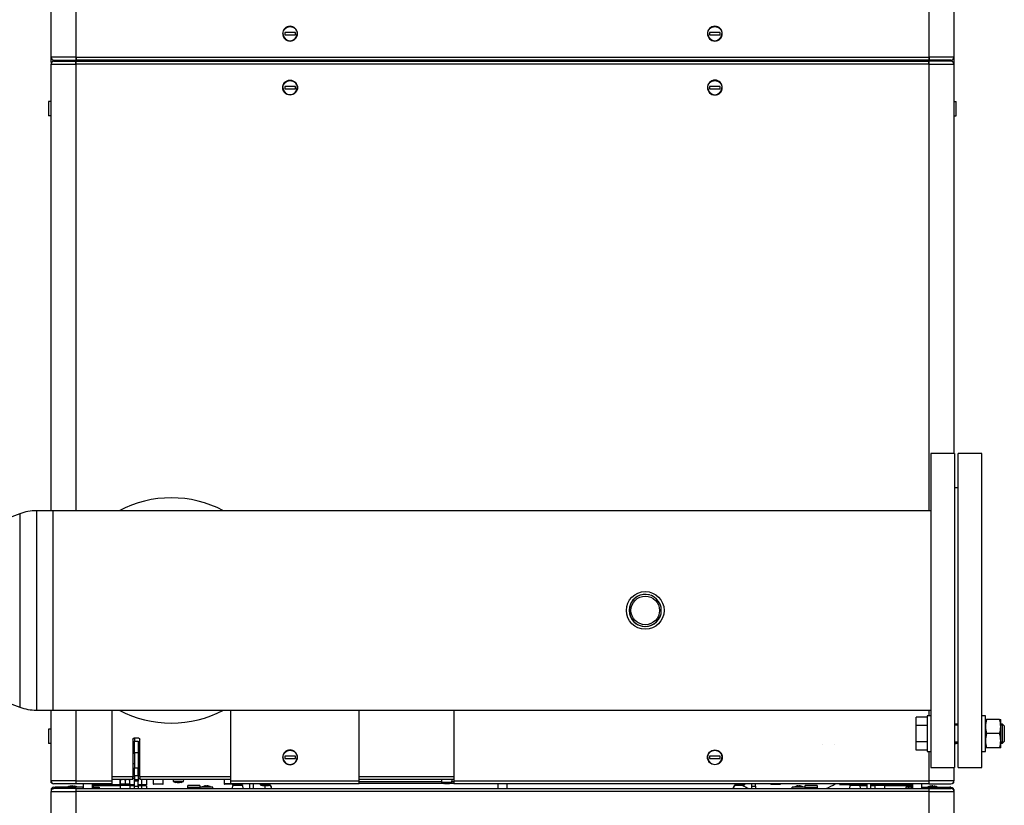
# Model space of a CAD drawing. Header units: millimetres. Extents: x 226 to 1023, y 71 to 732.
# Tile 30 of 110: x 395 to 478, y 122 to 188. Entities that reach past the tile are written whole.
import ezdxf

# ---------------------------------------------------------------- set-up
doc = ezdxf.new("R2010")
doc.units = ezdxf.units.MM
doc.layers.add('1', color=7, linetype='CONTINUOUS', true_color=0xffffff)

msp = doc.modelspace()

# ---------------------------------------------------------------- linework, layer by layer
at = {"layer": '1', "color": 7, "linetype": 'Continuous'}
for p, q in [((397.859, 185.078), (397.859, 231.772)), ((474.059, 226.945), (474.059, 185.078)), ((474.059, 188.228), (474.059, 181.329)), ((417.584, 187.153), (417.584, 186.953)), ((418.484, 187.153), (417.584, 187.153)), ((418.484, 186.953), (418.484, 187.153)), ((453.434, 187.153), (453.434, 186.953)), ((454.334, 187.153), (453.434, 187.153)), ((454.334, 186.953), (454.334, 187.153)), ((417.584, 186.953), (418.484, 186.953)), ((453.434, 186.953), (454.334, 186.953)), ((397.859, 184.908), (397.859, 185.078)), ((397.859, 184.649), (397.859, 184.908)), ((397.859, 184.908), (397.926, 184.908)), ((397.859, 184.648), (397.926, 184.648)), ((397.859, 184.648), (397.859, 184.478)), ((397.859, 146.811), (397.859, 184.478)), ((398, 184.854), (398, 184.703)), ((398.109, 184.828), (399.959, 184.828)), ((398.109, 184.728), (399.959, 184.728)), ((399.959, 184.828), (399.969, 184.828)), ((399.959, 184.728), (399.969, 184.728)), ((471.949, 184.828), (399.969, 184.828)), ((399.969, 184.728), (471.949, 184.728)), ((399.969, 184.478), (399.969, 184.728)), ((401.809, 184.728), (401.809, 184.828)), ((404.809, 184.729), (404.809, 184.828)), ((407.509, 184.828), (407.509, 184.729)), ((464.409, 184.729), (464.409, 184.828)), ((467.109, 184.731), (467.109, 184.829)), ((470.109, 184.83), (470.109, 184.729)), ((471.485, 184.73), (471.485, 184.83)), ((471.485, 184.729), (471.485, 184.828)), ((471.509, 184.729), (471.509, 184.83)), ((471.559, 184.828), (471.559, 184.728)), ((471.949, 185.078), (471.949, 184.828)), ((471.959, 184.828), (471.949, 184.828)), ((471.959, 184.728), (471.949, 184.728)), ((473.809, 184.828), (471.959, 184.828)), ((473.809, 184.728), (471.959, 184.728)), ((474.059, 184.908), (473.992, 184.908)), ((474.059, 184.648), (473.992, 184.648)), ((474.059, 184.908), (474.059, 185.078)), ((474.059, 184.648), (474.059, 184.478)), ((474.059, 184.478), (474.059, 151.646)), ((417.584, 182.603), (417.584, 182.403)), ((418.484, 182.603), (417.584, 182.603)), ((417.584, 182.403), (418.484, 182.403)), ((418.484, 182.403), (418.484, 182.603)), ((453.434, 182.603), (453.434, 182.403)), ((454.334, 182.603), (453.434, 182.603)), ((453.434, 182.403), (454.334, 182.403)), ((454.334, 182.403), (454.334, 182.603)), ((397.859, 181.328), (397.659, 181.328)), ((397.659, 181.328), (397.659, 180.128)), ((474.059, 181.328), (474.259, 181.328)), ((474.259, 180.128), (474.259, 181.328)), ((397.859, 180.128), (397.659, 180.128)), ((474.059, 180.129), (474.059, 151.647)), ((474.059, 180.128), (474.259, 180.128)), ((474.11, 151.646), (472.11, 151.646)), ((472.11, 151.646), (472.11, 125.146)), ((474.11, 151.646), (474.11, 125.146)), ((476.41, 151.646), (474.41, 151.646)), ((474.41, 138.396), (474.41, 151.646)), ((476.41, 138.396), (476.41, 151.646)), ((474.41, 148.746), (474.11, 148.746)), ((395.215, 146.552), (385.911, 143.034)), ((398.01, 146.811), (396.63, 146.811)), ((472.109, 146.811), (398.01, 146.811)), ((398.01, 146.811), (398.01, 129.981)), ((398.01, 146.811), (398.01, 138.396)), ((398.01, 138.396), (398.01, 129.981)), ((474.41, 125.146), (474.41, 138.396)), ((476.41, 125.146), (476.41, 138.396)), ((385.911, 133.757), (395.215, 130.239)), ((396.63, 129.981), (398.01, 129.981)), ((397.859, 124.028), (397.859, 129.981)), ((398.01, 129.981), (472.109, 129.981)), ((403.009, 124.028), (403.009, 129.981)), ((413.009, 129.981), (413.009, 124.028)), ((423.859, 124.028), (423.859, 129.981)), ((431.859, 129.981), (431.859, 124.028)), ((470.88, 128.695), (470.88, 129.388)), ((471.81, 129.388), (470.88, 129.388)), ((472.11, 129.502), (471.81, 129.502)), ((471.81, 129.502), (471.81, 128.002)), ((474.41, 128.802), (474.11, 128.802)), ((476.71, 129.502), (476.41, 129.502)), ((476.71, 126.502), (476.71, 129.502)), ((477.903, 129.202), (476.817, 129.202)), ((478.01, 128.602), (478.01, 129.202)), ((478.16, 128.802), (478.01, 128.802)), ((478.31, 128.652), (478.16, 128.802)), ((478.16, 128.002), (478.16, 128.802)), ((397.859, 128.378), (397.659, 128.378)), ((397.659, 128.378), (397.659, 127.178)), ((470.88, 127.309), (470.88, 128.695)), ((471.81, 128.695), (470.88, 128.695)), ((471.81, 128.002), (471.81, 126.502)), ((477.903, 128.002), (476.817, 128.002)), ((478.01, 127.402), (478.01, 128.602)), ((478.16, 127.202), (478.16, 128.002)), ((478.31, 128.652), (478.31, 127.352)), ((397.859, 127.178), (397.659, 127.178)), ((404.759, 127.528), (404.759, 124.378)), ((405.259, 127.628), (404.859, 127.628)), ((404.909, 126.378), (404.909, 127.378)), ((404.909, 127.378), (405.209, 127.378)), ((404.929, 127.378), (404.929, 127.628)), ((405.209, 127.378), (405.209, 126.378)), ((405.359, 124.378), (405.359, 127.528)), ((471.81, 127.309), (470.88, 127.309)), ((470.88, 126.616), (470.88, 127.309)), ((474.11, 127.202), (474.41, 127.202)), ((474.11, 127.178), (474.259, 127.178)), ((474.259, 127.178), (474.259, 127.202)), ((478.01, 126.802), (478.01, 127.402)), ((478.01, 127.202), (478.16, 127.202)), ((478.16, 127.202), (478.31, 127.352)), ((404.909, 126.378), (404.909, 125.128)), ((405.209, 126.378), (405.209, 125.128)), ((462.985, 127.066), (462.985, 127.071)), ((463.985, 127.066), (463.985, 127.071)), ((471.81, 126.616), (470.88, 126.616)), ((471.81, 126.502), (472.11, 126.502)), ((476.41, 126.502), (476.71, 126.502)), ((477.903, 126.802), (476.817, 126.802)), ((405.228, 125.811), (405.209, 125.778)), ((405.245, 125.836), (405.359, 125.836)), ((405.245, 125.66), (405.259, 125.66)), ((405.259, 125.728), (405.359, 125.728)), ((405.259, 125.728), (405.259, 124.528)), ((418.484, 126.103), (417.584, 126.103)), ((417.584, 126.103), (417.584, 125.903)), ((417.584, 125.903), (418.484, 125.903)), ((418.484, 125.903), (418.484, 126.103)), ((454.334, 126.103), (453.434, 126.103)), ((453.434, 126.103), (453.434, 125.903)), ((453.434, 125.903), (454.334, 125.903)), ((454.334, 125.903), (454.334, 126.103)), ((404.909, 125.453), (404.759, 125.453)), ((404.759, 124.803), (404.909, 124.803)), ((404.909, 124.478), (404.909, 125.128)), ((405.259, 125.453), (405.209, 125.453)), ((405.209, 124.478), (405.209, 125.128)), ((405.209, 124.803), (405.259, 124.803)), ((472.11, 125.146), (474.11, 125.146)), ((474.059, 125.147), (474.059, 124.028)), ((474.059, 125.146), (474.059, 124.028)), ((474.41, 125.146), (476.41, 125.146)), ((397.859, 123.858), (397.859, 124.028)), ((397.859, 123.858), (397.926, 123.858)), ((399.969, 123.878), (399.969, 124.028)), ((399.969, 123.879), (399.969, 124.028)), ((404.759, 124.128), (403.009, 124.128)), ((403.009, 123.778), (403.009, 124.028)), ((403.697, 123.764), (403.697, 124.093)), ((403.709, 124.128), (403.708, 124.128)), ((403.722, 123.764), (403.722, 124.093)), ((404.134, 123.764), (404.134, 124.093)), ((404.51, 124.128), (404.509, 124.128)), ((404.521, 123.764), (404.521, 124.093)), ((404.759, 124.378), (404.909, 124.378)), ((404.759, 124.128), (404.759, 124.378)), ((404.909, 124.228), (404.759, 124.228)), ((404.909, 124.478), (405.209, 124.478)), ((404.909, 124.478), (404.909, 124.137)), ((404.909, 123.996), (404.909, 124.137)), ((404.909, 123.578), (404.909, 123.996)), ((405.259, 124.528), (405.209, 124.528)), ((405.209, 124.478), (405.209, 124.137)), ((405.359, 124.228), (405.209, 124.228)), ((405.209, 124.137), (405.209, 123.996)), ((405.209, 123.578), (405.209, 123.996)), ((405.259, 124.528), (405.359, 124.528)), ((405.359, 124.378), (405.359, 124.128)), ((413.009, 124.128), (405.359, 124.128)), ((405.909, 124.13), (405.909, 123.678)), ((406.484, 124.128), (406.484, 123.768)), ((407.334, 123.768), (407.334, 124.128)), ((408.158, 124.128), (408.171, 123.978)), ((409.047, 123.978), (408.171, 123.978)), ((408.362, 123.892), (408.362, 123.891)), ((408.583, 123.857), (408.537, 123.857)), ((408.583, 123.892), (408.583, 123.857)), ((408.636, 123.857), (408.636, 123.892)), ((408.681, 123.857), (408.636, 123.857)), ((408.856, 123.891), (408.856, 123.892)), ((409.047, 123.978), (409.06, 124.128)), ((412.484, 124.128), (412.484, 123.768)), ((413.009, 124.028), (413.009, 123.778)), ((431.859, 124.128), (423.859, 124.128)), ((423.859, 123.778), (423.859, 124.028)), ((430.799, 124.128), (430.821, 123.878)), ((431.697, 123.878), (430.821, 123.878)), ((431.697, 123.878), (431.719, 124.128)), ((431.859, 124.028), (431.859, 123.778)), ((471.949, 124.028), (471.949, 123.778)), ((471.949, 124.028), (471.949, 123.878)), ((473.992, 123.858), (474.059, 123.858)), ((474.059, 123.858), (474.059, 124.028)), ((397.926, 123.298), (397.859, 123.298)), ((397.859, 123.298), (397.859, 123.128)), ((397.859, 89.728), (397.859, 123.128)), ((397.909, 123.378), (398.109, 123.378)), ((397.959, 123.328), (397.909, 123.328)), ((399.959, 123.778), (398.109, 123.778)), ((398.109, 123.478), (398.209, 123.478)), ((399.959, 123.378), (398.109, 123.378)), ((400.559, 123.478), (398.209, 123.478)), ((399.269, 123.508), (399.269, 123.478)), ((399.659, 123.508), (399.269, 123.508)), ((399.659, 123.58), (399.534, 123.58)), ((399.634, 123.587), (399.634, 123.58)), ((399.659, 123.587), (399.634, 123.587)), ((399.659, 123.587), (399.684, 123.587)), ((399.659, 123.58), (399.784, 123.58)), ((399.659, 123.508), (400.049, 123.508)), ((399.684, 123.58), (399.684, 123.587)), ((399.969, 123.778), (399.959, 123.778)), ((399.969, 123.378), (399.959, 123.378)), ((403.009, 123.778), (399.969, 123.778)), ((399.969, 123.378), (471.949, 123.378)), ((399.969, 123.128), (399.969, 123.378)), ((399.969, 123.128), (399.969, 123.278)), ((400.049, 123.478), (400.049, 123.508)), ((400.559, 123.778), (400.559, 123.378)), ((401.359, 123.378), (401.359, 123.778)), ((401.409, 123.678), (401.359, 123.678)), ((401.409, 123.598), (401.359, 123.598)), ((401.359, 123.478), (401.459, 123.478)), ((401.409, 123.678), (401.409, 123.778)), ((403.859, 123.678), (401.409, 123.678)), ((403.684, 123.598), (401.409, 123.598)), ((401.409, 123.598), (401.409, 123.478)), ((401.459, 123.478), (401.659, 123.478)), ((401.459, 123.478), (401.459, 123.378)), ((401.659, 123.478), (401.909, 123.478)), ((401.909, 123.478), (401.909, 123.378)), ((402.216, 123.598), (402.245, 123.678)), ((402.909, 123.598), (402.909, 123.678)), ((403.602, 123.598), (403.573, 123.678)), ((403.684, 123.628), (403.684, 123.378)), ((404.534, 123.628), (403.684, 123.628)), ((403.708, 123.729), (403.709, 123.728)), ((403.709, 123.728), (403.71, 123.728)), ((403.928, 123.728), (403.71, 123.728)), ((403.859, 123.728), (403.859, 123.628)), ((404.359, 123.628), (403.859, 123.628)), ((404.328, 123.728), (403.928, 123.728)), ((404.509, 123.728), (404.328, 123.728)), ((404.359, 123.628), (404.359, 123.728)), ((404.909, 123.678), (404.359, 123.678)), ((404.509, 123.728), (404.51, 123.729)), ((404.534, 123.378), (404.534, 123.628)), ((404.909, 123.598), (404.534, 123.598)), ((404.909, 123.385), (404.909, 123.578)), ((404.909, 123.378), (404.909, 123.385)), ((405.509, 123.678), (405.209, 123.678)), ((405.509, 123.598), (405.209, 123.598)), ((405.209, 123.578), (405.209, 123.385)), ((405.909, 123.678), (405.509, 123.678)), ((405.909, 123.598), (405.509, 123.598)), ((405.909, 123.598), (405.909, 123.378)), ((406.909, 123.728), (406.524, 123.728)), ((407.294, 123.728), (406.909, 123.728)), ((410.409, 123.642), (409.409, 123.642)), ((409.409, 123.46), (409.409, 123.642)), ((409.409, 123.378), (409.409, 123.46)), ((410.409, 123.642), (410.409, 123.46)), ((411.519, 123.498), (410.409, 123.498)), ((410.409, 123.46), (410.409, 123.378)), ((410.754, 123.572), (410.754, 123.573)), ((410.909, 123.572), (410.909, 123.595)), ((411.009, 123.595), (411.009, 123.572)), ((411.164, 123.573), (411.164, 123.572)), ((411.519, 123.378), (411.519, 123.498)), ((412.909, 123.728), (412.524, 123.728)), ((413.294, 123.728), (412.909, 123.728)), ((423.859, 123.778), (413.009, 123.778)), ((413.171, 123.628), (413.149, 123.378)), ((413.609, 123.628), (413.171, 123.628)), ((413.334, 123.768), (413.334, 123.778)), ((413.362, 123.715), (413.362, 123.716)), ((413.537, 123.75), (413.583, 123.75)), ((413.583, 123.75), (413.583, 123.715)), ((414.047, 123.628), (413.609, 123.628)), ((413.636, 123.75), (413.681, 123.75)), ((413.636, 123.715), (413.636, 123.75)), ((413.856, 123.716), (413.856, 123.715)), ((414.069, 123.378), (414.047, 123.628)), ((414.609, 123.778), (414.609, 123.378)), ((414.909, 123.778), (414.909, 123.378)), ((415.709, 123.693), (416.209, 123.693)), ((415.709, 123.635), (416.209, 123.635)), ((415.883, 123.757), (415.837, 123.757)), ((415.883, 123.778), (415.883, 123.757)), ((415.909, 123.635), (415.909, 123.378)), ((415.936, 123.757), (415.936, 123.778)), ((415.981, 123.757), (415.936, 123.757)), ((416.459, 123.378), (416.459, 123.488)), ((421.058, 123.757), (421.012, 123.757)), ((421.058, 123.778), (421.058, 123.757)), ((421.111, 123.757), (421.111, 123.778)), ((421.156, 123.757), (421.111, 123.757)), ((431.012, 123.792), (431.012, 123.791)), ((431.233, 123.757), (431.187, 123.757)), ((431.233, 123.792), (431.233, 123.757)), ((431.286, 123.757), (431.286, 123.792)), ((431.331, 123.757), (431.286, 123.757)), ((431.506, 123.791), (431.506, 123.792)), ((471.949, 123.778), (431.859, 123.778)), ((435.559, 123.778), (435.559, 123.378)), ((436.359, 123.378), (436.359, 123.778)), ((455.459, 123.378), (455.459, 123.488)), ((456.209, 123.693), (455.709, 123.693)), ((456.209, 123.635), (455.709, 123.635)), ((457.009, 123.578), (457.009, 123.778)), ((457.009, 123.385), (457.009, 123.578)), ((457.009, 123.378), (457.009, 123.385)), ((457.309, 123.578), (457.309, 123.778)), ((457.309, 123.578), (457.309, 123.385)), ((458.584, 123.778), (458.584, 123.768)), ((458.624, 123.728), (459.009, 123.728)), ((459.009, 123.728), (459.394, 123.728)), ((459.434, 123.768), (459.434, 123.778)), ((461.509, 123.498), (460.399, 123.498)), ((460.399, 123.378), (460.399, 123.498)), ((460.754, 123.572), (460.754, 123.573)), ((460.909, 123.572), (460.909, 123.595)), ((461.009, 123.595), (461.009, 123.572)), ((461.164, 123.573), (461.164, 123.572)), ((462.509, 123.642), (461.509, 123.642)), ((461.509, 123.46), (461.509, 123.642)), ((461.509, 123.378), (461.509, 123.46)), ((462.509, 123.642), (462.509, 123.46)), ((462.509, 123.46), (462.509, 123.378)), ((465.364, 123.678), (464.409, 123.678)), ((464.584, 123.778), (464.584, 123.768)), ((465.009, 123.728), (464.624, 123.728)), ((465.394, 123.728), (465.009, 123.728)), ((465.271, 123.628), (465.249, 123.378)), ((465.709, 123.628), (465.271, 123.628)), ((465.434, 123.768), (465.434, 123.778)), ((465.462, 123.715), (465.462, 123.716)), ((465.637, 123.75), (465.683, 123.75)), ((465.683, 123.75), (465.683, 123.715)), ((466.147, 123.628), (465.709, 123.628)), ((465.736, 123.75), (465.781, 123.75)), ((465.736, 123.715), (465.736, 123.75)), ((465.956, 123.716), (465.956, 123.715)), ((466.709, 123.678), (466.054, 123.678)), ((466.169, 123.378), (466.147, 123.628)), ((466.709, 123.598), (466.15, 123.598)), ((466.709, 123.778), (466.709, 123.378)), ((467.009, 123.778), (467.009, 123.378)), ((467.559, 123.678), (467.009, 123.678)), ((467.384, 123.598), (467.009, 123.598)), ((467.347, 123.764), (467.347, 123.778)), ((467.347, 123.764), (467.409, 123.728)), ((467.384, 123.628), (467.384, 123.378)), ((468.234, 123.628), (467.384, 123.628)), ((467.463, 123.728), (467.409, 123.728)), ((467.809, 123.728), (467.463, 123.728)), ((467.559, 123.728), (467.559, 123.628)), ((468.059, 123.628), (467.559, 123.628)), ((467.578, 123.764), (467.578, 123.778)), ((468.155, 123.728), (467.809, 123.728)), ((468.04, 123.764), (468.04, 123.778)), ((468.059, 123.628), (468.059, 123.728)), ((470.509, 123.678), (468.059, 123.678)), ((468.209, 123.728), (468.155, 123.728)), ((468.209, 123.728), (468.271, 123.764)), ((468.234, 123.378), (468.234, 123.628)), ((470.509, 123.598), (468.234, 123.598)), ((468.271, 123.764), (468.271, 123.778)), ((468.316, 123.598), (468.345, 123.678)), ((469.009, 123.598), (469.009, 123.678)), ((469.702, 123.598), (469.673, 123.678)), ((470.259, 123.478), (470.009, 123.478)), ((470.009, 123.478), (470.009, 123.378)), ((470.459, 123.478), (470.259, 123.478)), ((470.559, 123.478), (470.459, 123.478)), ((470.459, 123.478), (470.459, 123.378)), ((470.509, 123.778), (470.509, 123.678)), ((470.509, 123.678), (470.559, 123.678)), ((470.509, 123.598), (470.559, 123.598)), ((470.509, 123.478), (470.509, 123.598)), ((470.559, 123.778), (470.559, 123.378)), ((471.359, 123.378), (471.359, 123.778)), ((471.359, 123.478), (473.709, 123.478)), ((471.869, 123.508), (471.869, 123.478)), ((472.259, 123.508), (471.869, 123.508)), ((471.949, 123.778), (471.959, 123.778)), ((471.949, 123.378), (471.959, 123.378)), ((471.949, 123.278), (471.949, 123.128)), ((471.949, 123.278), (471.949, 123.128)), ((471.959, 123.778), (473.809, 123.778)), ((471.959, 123.378), (473.809, 123.378)), ((472.259, 123.58), (472.134, 123.58)), ((472.234, 123.587), (472.234, 123.58)), ((472.259, 123.587), (472.234, 123.587)), ((472.259, 123.587), (472.284, 123.587)), ((472.259, 123.58), (472.384, 123.58)), ((472.259, 123.508), (472.649, 123.508)), ((472.284, 123.58), (472.284, 123.587)), ((472.649, 123.478), (472.649, 123.508)), ((473.809, 123.478), (473.709, 123.478)), ((474.009, 123.378), (473.809, 123.378)), ((473.959, 123.328), (474.009, 123.328)), ((474.059, 123.298), (473.992, 123.298)), ((474.059, 123.298), (474.059, 123.128)), ((474.059, 123.128), (474.059, 89.728))]:
    msp.add_line(p, q, dxfattribs=at)
at = {"layer": '1', "color": 252, "linetype": 'Continuous'}
for p, q in [((471.959, 185.078), (471.959, 228.301)), ((399.959, 224.295), (399.959, 185.078)), ((399.959, 185.078), (397.859, 185.078)), ((397.859, 184.478), (399.959, 184.478)), ((399.959, 185.078), (399.959, 184.828)), ((399.969, 185.078), (399.959, 185.078)), ((399.959, 184.478), (399.959, 184.728)), ((399.959, 184.478), (399.969, 184.478)), ((399.959, 184.478), (399.959, 146.811)), ((399.969, 185.078), (471.949, 185.078)), ((471.949, 184.478), (399.969, 184.478)), ((402.309, 184.828), (402.309, 184.728)), ((469.609, 184.729), (469.609, 184.83)), ((471.959, 185.078), (471.949, 185.078)), ((471.949, 184.478), (471.959, 184.478)), ((474.059, 185.078), (471.959, 185.078)), ((471.959, 185.078), (471.959, 184.828)), ((471.959, 184.478), (471.959, 184.728)), ((471.959, 184.478), (474.059, 184.478)), ((471.959, 146.811), (471.959, 184.478)), ((473.809, 184.729), (473.809, 184.828)), ((395.215, 146.552), (395.215, 138.396)), ((396.63, 146.811), (396.63, 138.396)), ((395.215, 138.396), (395.215, 130.239)), ((396.63, 138.396), (396.63, 129.981)), ((399.959, 129.981), (399.959, 124.028)), ((471.959, 129.502), (471.959, 129.981)), ((474.41, 128.727), (474.11, 128.727)), ((478.235, 128.727), (478.01, 128.727)), ((474.41, 127.277), (474.11, 127.277)), ((478.235, 127.277), (478.01, 127.277)), ((404.759, 126.357), (404.909, 126.357)), ((405.209, 126.378), (404.909, 126.378)), ((471.959, 124.028), (471.959, 126.502)), ((404.909, 125.128), (405.209, 125.128)), ((399.959, 124.028), (397.859, 124.028)), ((399.959, 124.028), (399.959, 123.778)), ((399.969, 124.028), (399.959, 124.028)), ((399.969, 124.028), (403.009, 124.028)), ((403.009, 124.378), (404.759, 124.378)), ((404.909, 124.137), (405.209, 124.137)), ((405.209, 123.996), (404.909, 123.996)), ((405.359, 124.378), (413.009, 124.378)), ((405.509, 123.678), (405.509, 124.13)), ((413.009, 124.028), (423.859, 124.028)), ((423.859, 124.378), (431.859, 124.378)), ((423.859, 123.816), (430.944, 123.816)), ((423.86, 123.955), (430.815, 123.955)), ((431.575, 123.816), (431.859, 123.816)), ((431.704, 123.955), (431.859, 123.955)), ((431.859, 124.028), (471.949, 124.028)), ((471.959, 124.028), (471.949, 124.028)), ((474.059, 124.028), (471.959, 124.028)), ((471.959, 123.778), (471.959, 124.028)), ((397.859, 123.128), (399.959, 123.128)), ((399.659, 123.588), (399.659, 123.587)), ((399.659, 123.587), (399.659, 123.58)), ((399.659, 123.58), (399.659, 123.508)), ((399.659, 123.508), (399.659, 123.478)), ((399.959, 123.378), (399.959, 123.128)), ((399.959, 123.128), (399.969, 123.128)), ((399.959, 123.128), (399.959, 89.728)), ((471.949, 123.128), (399.969, 123.128)), ((401.659, 123.378), (401.659, 123.478)), ((403.899, 123.728), (403.899, 123.628)), ((404.319, 123.728), (404.319, 123.628)), ((404.909, 123.578), (405.209, 123.578)), ((405.509, 123.378), (405.509, 123.598)), ((406.484, 123.768), (407.334, 123.768)), ((410.409, 123.46), (409.409, 123.46)), ((413.334, 123.768), (412.484, 123.768)), ((415.709, 123.693), (415.709, 123.635)), ((416.209, 123.635), (416.209, 123.693)), ((455.709, 123.693), (455.709, 123.635)), ((456.209, 123.635), (456.209, 123.693)), ((457.009, 123.578), (457.309, 123.578)), ((459.434, 123.768), (458.584, 123.768)), ((462.509, 123.46), (461.509, 123.46)), ((464.584, 123.768), (465.434, 123.768)), ((467.599, 123.728), (467.599, 123.628)), ((468.019, 123.728), (468.019, 123.628)), ((470.259, 123.378), (470.259, 123.478)), ((471.949, 123.128), (471.959, 123.128)), ((471.959, 123.128), (471.959, 123.378)), ((471.959, 123.128), (474.059, 123.128)), ((471.959, 89.728), (471.959, 123.128)), ((472.259, 123.588), (472.259, 123.587)), ((472.259, 123.587), (472.259, 123.58)), ((472.259, 123.58), (472.259, 123.508)), ((472.259, 123.508), (472.259, 123.478))]:
    msp.add_line(p, q, dxfattribs=at)
at = {"layer": '1', "color": 7, "linetype": 'Continuous', "extrusion": (0, 0, -1)}
for centre, radius in [((-418.034, 187.053), 0.625), ((-453.884, 187.053), 0.625), ((-453.884, 182.503), 0.625), ((-448.01, 138.396), 1.355), ((-418.034, 126.003), 0.625)]:
    msp.add_circle(centre, radius, dxfattribs=at)
at = {"layer": '1', "color": 7, "linetype": 'Continuous'}
for centre, radius in [((418.034, 182.503), 0.625), ((448.01, 138.396), 1.59), ((448.01, 138.396), 1.205), ((453.884, 126.003), 0.625)]:
    msp.add_circle(centre, radius, dxfattribs=at)
at = {"layer": '1', "color": 7, "linetype": 'Continuous', "extrusion": (0, 0, -1)}
for centre, radius, start, end in [((-418.034, 187.053), 0.6, 0, 180), ((-453.884, 187.053), 0.6, 0, 180), ((-418.034, 182.503), 0.6, 0, 180), ((-453.884, 182.503), 0.6, 0, 180), ((-404.859, 127.528), 0.1, 0, 90), ((-405.259, 127.528), 0.1, 90, 180), ((-418.034, 126.003), 0.6, 0, 180), ((-453.884, 126.003), 0.6, 0, 180), ((-408.609, 124.684), 0.83, 274.95981, 287.33182), ((-408.609, 124.684), 0.83, 252.66818, 265.04019), ((-400.809, 123.198), 0.4, 44.42765, 51.31403), ((-400.809, 124.078), 0.4, 308.6859, 311.40974), ((-410.959, 122.748), 0.85, 61.92751, 76.04401), ((-413.609, 122.923), 0.83, 72.66818, 85.04019), ((-413.609, 122.923), 0.83, 94.95981, 107.33182), ((-415.909, 124.584), 0.83, 274.95981, 283.97862), ((-415.909, 124.584), 0.83, 256.02138, 265.04019), ((-421.084, 124.584), 0.83, 274.95981, 283.97862), ((-421.084, 124.584), 0.83, 256.02138, 265.04019), ((-431.259, 124.584), 0.83, 274.95981, 287.33182), ((-431.259, 124.584), 0.83, 252.66818, 265.04019), ((-460.959, 122.748), 0.85, 61.92751, 76.04401), ((-465.709, 122.923), 0.83, 72.66818, 85.04019), ((-465.709, 122.923), 0.83, 94.95981, 107.33182), ((-470.559, 123.378), 0.1, 360, 90), ((-471.109, 124.078), 0.4, 228.59019, 231.31976), ((-471.109, 123.198), 0.4, 128.68031, 135.57228), ((-473.709, 123.378), 0.1, 90, 180), ((-473.809, 123.228), 0.25, 90, 143.1301)]:
    msp.add_arc(centre, radius, start, end, dxfattribs=at)
at = {"layer": '1', "color": 7, "linetype": 'Continuous'}
for centre, radius, start, end in [((418.034, 187.053), 0.6, 180, 0), ((453.884, 187.053), 0.6, 180, 0), ((398.109, 185.078), 0.25, 180, 270), ((398.109, 184.478), 0.25, 90, 180), ((473.809, 185.078), 0.25, 270, 0), ((473.809, 184.478), 0.25, 0, 90), ((418.034, 182.503), 0.6, 180, 0), ((453.884, 182.503), 0.6, 180, 0), ((408.01, 138.396), 9.5, 62.35312, 117.6525), ((396.63, 142.811), 4, 90, 110.70962), ((448.01, 138.396), 1.35, 75, 345), ((396.63, 133.981), 4, 249.29038, 270), ((408.01, 138.396), 9.5, 242.3475, 297.64688), ((418.034, 126.003), 0.6, 180, 0), ((453.884, 126.003), 0.6, 180, 0), ((398.109, 124.028), 0.25, 180, 270), ((408.609, 124.684), 0.83, 238.15259, 252.66425), ((408.609, 124.684), 0.83, 287.33575, 301.84741), ((431.259, 124.584), 0.83, 238.15259, 252.66425), ((431.259, 124.584), 0.83, 287.33575, 301.84741), ((473.809, 124.028), 0.25, 270, 0), ((398.109, 123.128), 0.25, 90, 180), ((398.109, 123.228), 0.25, 143.1301, 163.73917), ((398.109, 123.228), 0.25, 90, 143.1301), ((398.209, 123.378), 0.1, 90, 180), ((399.659, 122.588), 1, 97.18076, 112.9545), ((399.659, 122.588), 1, 90, 91.43254), ((399.659, 122.588), 1, 88.56746, 90), ((399.659, 122.588), 1, 67.0455, 82.81924), ((401.359, 123.378), 0.1, 360, 90), ((406.524, 123.768), 0.04, 180, 270), ((407.294, 123.768), 0.04, 270, 0), ((410.959, 122.748), 0.849, 93.71641, 103.98069), ((410.959, 122.748), 0.825, 86.52502, 93.47498), ((410.959, 122.748), 0.849, 76.01931, 86.28359), ((410.959, 122.748), 0.85, 61.92751, 76.04401), ((412.524, 123.768), 0.04, 180, 270), ((413.609, 122.923), 0.83, 107.33575, 121.84741), ((413.294, 123.768), 0.04, 270, 0), ((413.609, 122.923), 0.83, 58.15259, 72.66425), ((458.624, 123.768), 0.04, 180, 270), ((459.394, 123.768), 0.04, 270, 0), ((460.959, 122.748), 0.849, 93.71641, 103.98069), ((460.959, 122.748), 0.825, 86.52502, 93.47498), ((460.959, 122.748), 0.849, 76.01931, 86.28359), ((460.959, 122.748), 0.85, 61.92751, 76.04401), ((464.624, 123.768), 0.04, 180, 270), ((465.709, 122.923), 0.83, 107.33575, 121.84741), ((465.394, 123.768), 0.04, 270, 0), ((465.709, 122.923), 0.83, 58.15259, 72.66425), ((472.259, 122.588), 1, 97.18076, 112.9545), ((472.259, 122.588), 1, 90, 91.43254), ((472.259, 122.588), 1, 88.56746, 90), ((472.259, 122.588), 1, 67.0455, 82.81924), ((473.809, 123.128), 0.25, 0, 90), ((473.809, 123.228), 0.25, 16.26083, 36.8699)]:
    msp.add_arc(centre, radius, start, end, dxfattribs=at)
for centre, major_axis, ratio, start_param, end_param in [((408.609, 124.637), (0.823, 0), 0.906308, 4.68018, 4.744597), ((398.109, 123.228), (0.25, 0), 0.666667, 2.498092, 2.708153), ((410.907, 122.748), (0, -0.847), 0.707107, 3.137417, 3.145768), ((411.012, 122.748), (0, 0.847), 0.707107, 6.27901, 6.287361), ((413.609, 122.97), (-0.823, 0), 0.906308, 4.68018, 4.744597), ((415.709, 123.84), (0.25, 0), 0.819152, 3.553109, 4.712389), ((415.709, 123.897), (-0.25, 0), 0.819152, 0.620476, 1.570796), ((416.209, 123.488), (0.25, 0), 0.819152, 0, 1.570796), ((416.209, 123.431), (-0.25, 0), 0.819152, 3.141593, 4.712389), ((431.259, 124.537), (0.823, 0), 0.906308, 4.68018, 4.744597), ((455.709, 123.488), (0.25, 0), 0.819152, 1.570796, 3.141593), ((455.709, 123.431), (-0.25, 0), 0.819152, 4.712389, 6.283185), ((456.209, 123.897), (-0.25, 0), 0.819152, 1.570796, 2.521117), ((456.209, 123.84), (0.25, 0), 0.819152, 4.712389, 5.871668), ((460.907, 122.748), (0, -0.847), 0.707107, 3.137417, 3.145768), ((461.012, 122.748), (0, 0.847), 0.707107, 6.27901, 6.287361), ((465.709, 122.97), (-0.823, 0), 0.906308, 4.68018, 4.744597), ((473.809, 123.228), (0.25, 0), 0.666667, 0.43344, 0.643501)]:
    msp.add_ellipse(centre, major_axis=major_axis, ratio=ratio, start_param=start_param, end_param=end_param, dxfattribs=at)
at = {"layer": '1', "color": 252, "linetype": 'Continuous'}
for start_param, end_param in [(1.848471, 1.921218), (2.76935, 2.878618)]:
    msp.add_ellipse((459.916, 130.625), major_axis=(-5.751, 5.561), ratio=0.988086, start_param=start_param, end_param=end_param, dxfattribs=at)
at = {"layer": '1', "color": 7, "linetype": 'Continuous'}
for points in [[(399.969, 185.078), (399.969, 185.013), (399.969, 184.948), (399.969, 184.855), (399.969, 184.829), (399.969, 184.828)], [(471.949, 184.478), (471.949, 184.544), (471.949, 184.609), (471.949, 184.701), (471.949, 184.728), (471.949, 184.728)]]:
    msp.add_open_spline(points, degree=3, knots=[0, 0, 0, 0, 0.500519, 0.500519, 1, 1, 1, 1], dxfattribs=at)
for points in [[(476.71, 129.202), (476.71, 129.202), (476.752, 129.202), (476.817, 129.202)], [(476.817, 129.202), (476.751, 129.006), (476.71, 128.806), (476.71, 128.602)], [(478.01, 128.602), (478.01, 128.806), (477.968, 129.006), (477.903, 129.202)], [(477.903, 129.202), (477.967, 129.202), (478.01, 129.202), (478.01, 129.202)], [(476.71, 128.602), (476.71, 128.398), (476.752, 128.198), (476.817, 128.002)], [(476.817, 128.002), (476.751, 127.806), (476.71, 127.606), (476.71, 127.402)], [(477.903, 128.002), (477.968, 128.198), (478.01, 128.397), (478.01, 128.602)], [(478.01, 127.402), (478.01, 127.606), (477.968, 127.806), (477.903, 128.002)], [(476.71, 127.402), (476.71, 127.198), (476.752, 126.998), (476.817, 126.802)], [(477.903, 126.802), (477.968, 126.998), (478.01, 127.197), (478.01, 127.402)], [(476.817, 126.802), (476.752, 126.802), (476.71, 126.802), (476.71, 126.802)], [(478.01, 126.802), (478.01, 126.802), (477.967, 126.802), (477.903, 126.802)], [(405.245, 125.836), (405.223, 125.808), (405.209, 125.778), (405.209, 125.748)], [(405.209, 125.748), (405.209, 125.718), (405.223, 125.689), (405.245, 125.66)], [(405.245, 125.66), (405.225, 125.592), (405.212, 125.524), (405.209, 125.454)], [(399.969, 123.778), (399.969, 123.778), (399.969, 123.817), (399.969, 123.878)], [(403.708, 124.128), (403.705, 124.126), (403.701, 124.112), (403.697, 124.093)], [(403.722, 124.093), (403.718, 124.114), (403.714, 124.128), (403.71, 124.128)], [(403.928, 124.128), (403.858, 124.128), (403.79, 124.114), (403.722, 124.093)], [(404.134, 124.093), (404.067, 124.114), (403.999, 124.128), (403.928, 124.128)], [(404.328, 124.128), (404.262, 124.128), (404.197, 124.114), (404.134, 124.093)], [(404.521, 124.093), (404.459, 124.114), (404.393, 124.128), (404.328, 124.128)], [(404.51, 124.128), (404.514, 124.126), (404.517, 124.112), (404.521, 124.093)], [(403.697, 123.764), (403.701, 123.742), (403.705, 123.728), (403.71, 123.728)], [(403.71, 123.728), (403.714, 123.728), (403.718, 123.742), (403.722, 123.764)], [(403.722, 123.764), (403.79, 123.742), (403.858, 123.728), (403.928, 123.728)], [(403.928, 123.728), (403.998, 123.728), (404.067, 123.742), (404.134, 123.764)], [(404.134, 123.764), (404.197, 123.742), (404.262, 123.728), (404.328, 123.728)], [(404.328, 123.728), (404.393, 123.728), (404.459, 123.743), (404.521, 123.764)], [(404.521, 123.764), (404.517, 123.744), (404.514, 123.731), (404.51, 123.729)], [(404.911, 123.378), (404.91, 123.378), (404.909, 123.381), (404.909, 123.385)], [(405.209, 123.385), (405.209, 123.381), (405.21, 123.378), (405.213, 123.378)], [(415.48, 123.758), (415.477, 123.764), (415.474, 123.771), (415.471, 123.778)], [(456.447, 123.778), (456.445, 123.771), (456.442, 123.765), (456.438, 123.758)], [(457.011, 123.378), (457.01, 123.378), (457.009, 123.381), (457.009, 123.385)], [(457.309, 123.385), (457.309, 123.381), (457.31, 123.378), (457.313, 123.378)], [(467.347, 123.764), (467.385, 123.742), (467.423, 123.728), (467.463, 123.728)], [(467.463, 123.728), (467.502, 123.728), (467.54, 123.742), (467.578, 123.764)], [(467.578, 123.764), (467.653, 123.742), (467.731, 123.728), (467.809, 123.728)], [(467.809, 123.728), (467.887, 123.728), (467.965, 123.743), (468.04, 123.764)], [(468.04, 123.764), (468.078, 123.742), (468.116, 123.728), (468.155, 123.728)], [(468.155, 123.728), (468.195, 123.728), (468.233, 123.742), (468.271, 123.764)], [(471.949, 123.378), (471.949, 123.378), (471.949, 123.34), (471.949, 123.278)]]:
    msp.add_open_spline(points, degree=3, dxfattribs=at)

doc.saveas('drawing.dxf')
